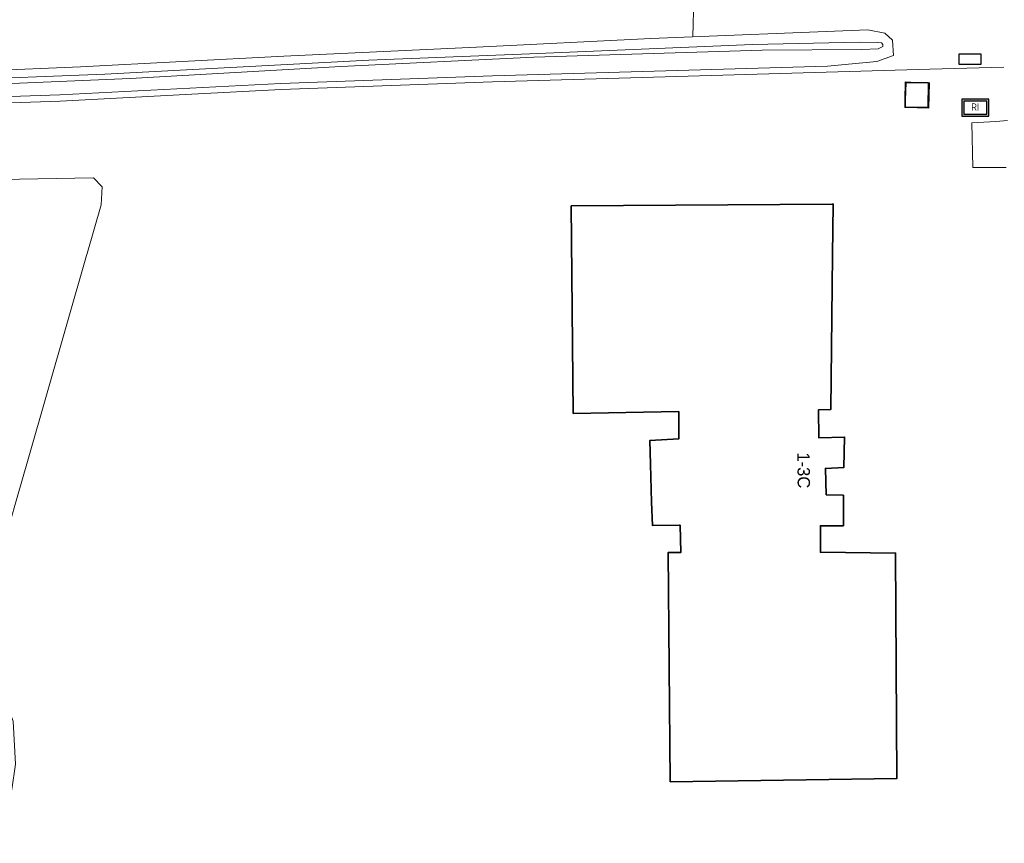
# Model space of a CAD drawing. Header units: metres. Extents: x 169249 to 194689, y 406250 to 412203.
# Tile 53 of 256: x 171308 to 171388, y 406529 to 406595. Entities that reach past the tile are written whole.
import ezdxf
from ezdxf.enums import TextEntityAlignment as Align

# ---------------------------------------------------------------- set-up
doc = ezdxf.new("R2010")
doc.units = ezdxf.units.M
doc.linetypes.add('BGT_NLCS_N264$0$AM-AS', pattern=[16, 10, -2, 2, -2])
doc.layers.get('0').update_dxf_attribs({"linetype": 'CONTINUOUS'})
for name, color, linetype, lineweight in [('BGT_NLCS_N264$0$B-WE-AM-AS_KUNSTWERK_DUIKER-GV', 252, 'BGT_NLCS_N264$0$AM-AS', 18), ('BGT_NLCS_N264$0$B-WE-OG-TOPOGRAFIE_BEBOUWING-G', 252, 'CONTINUOUS', 35), ('BGT_NLCS_N264$0$B-WE-OG-TOPOGRAFIE_CULTUURSCHEIDING-G', 252, 'CONTINUOUS', 18), ('BGT_NLCS_N264$0$B-WE-OG-TOPOGRAFIE_WATER-GV', 252, 'CONTINUOUS', 18), ('BGT_NLCS_N264$0$B-WE-OG-TOPOGRAFIE_WEG_BERM-GV', 252, 'CONTINUOUS', 18), ('BGT_NLCS_N264$0$B-WE-OG-TOPOGRAFIE_WEG_VERHARD-G', 252, 'CONTINUOUS', 18), ('X-XX-AL-REFERENTIE-G', 7, 'CONTINUOUS', 18)]:
    doc.layers.add(name, color=color, linetype=linetype, lineweight=lineweight)
doc.layers.add('BGT_NLCS_N264$0$B-WE-IE-MEUBILAIR_WEGMEUBILAIR-S', color=252, linetype='CONTINUOUS')
doc.layers.add('BGT_NLCS_N264$0$Label_Nummeraanduidingreeks', color=252, linetype='CONTINUOUS')
doc.styles.add('BGT_NLCS_N264$0$NLCS-ISO', font='NLCS-ISO.ttf')
doc.styles.add('BGT_NLCS_N264$0$STANDARD', font='txt')

# ---------------------------------------------------------------- blocks, each defined once
blk = doc.blocks.new('BGT_NLCS_N264$0$SKL-ET_OV_KAST_ALGEMEEN-SO')
for p, q in [((-0.912, 0.442), (0.838, 0.442)), ((-0.912, -0.433), (-0.912, 0.442)), ((0.838, 0.442), (0.838, -0.433)), ((0.838, -0.433), (-0.912, -0.433))]:
    blk.add_line(p, q)
blk = doc.blocks.new('BGT_NLCS_N264$0$SRI-TERREINKAST-SO')
at = {"ltscale": 0.1}
h = blk.add_hatch(color=256, dxfattribs=at)
h.paths.add_polyline_path([(1.163, 0.641), (-1.012, 0.641), (-1.012, -0.71), (1.163, -0.71)])
h.paths.add_polyline_path([(1.013, 0.491), (-0.862, 0.491), (-0.862, -0.56), (1.013, -0.56)], flags=16)
at = {"flags": 128}
for points in [[(1.163, 0.641), (-1.012, 0.641), (-1.012, -0.71), (1.163, -0.71)], [(1.013, 0.491), (-0.862, 0.491), (-0.862, -0.56), (1.013, -0.56)]]:
    blk.add_lwpolyline(points, close=True, dxfattribs=at)
at = {"style": 'BGT_NLCS_N264$0$NLCS-ISO'}
blk.add_text('RI', height=0.6, dxfattribs=at).set_placement((-0.262, -0.289))
blk = doc.blocks.new('BGT_NLCS_N264')
at = {"layer": 'BGT_NLCS_N264$0$B-WE-AM-AS_KUNSTWERK_DUIKER-GV'}
blk.add_line((171363.114, 406604.083, 14.568), (171362.863, 406592.685, 14.548), dxfattribs=at)
at = {"layer": 'BGT_NLCS_N264$0$B-WE-OG-TOPOGRAFIE_BEBOUWING-G'}
for points in [[(171381.914, 406588.381, 17.26), (171381.955, 406590.376, 17.271), (171380.1, 406590.413, 17.297), (171380.071, 406588.97, 17.303), (171380.06, 406588.418, 17.305), (171380.073, 406588.418, 17.305), (171381.914, 406588.381, 17.26)], [(171373.669, 406557.075, 23.038), (171375.062, 406557.051, 23.067), (171375.066, 406554.581, 23.051), (171373.213, 406554.579, 23.031), (171373.202, 406552.438, 23.016), (171379.286, 406552.378, 23.041), (171379.385, 406534.147, 23.045), (171361.058, 406533.891, 23.024), (171360.886, 406552.419, 22.965), (171361.921, 406552.429, 22.982), (171361.864, 406554.63, 22.986), (171361.809, 406554.63, 22.986), (171359.617, 406554.612, 22.993), (171359.559, 406556.5, 22.995), (171359.464, 406559.562, 22.999), (171359.405, 406561.468, 23.001), (171361.749, 406561.601, 22.973), (171361.748, 406562.624, 22.986), (171361.746, 406563.809, 23.002), (171353.225, 406563.661, 23.008), (171353.064, 406580.432, 23.044), (171374.155, 406580.58, 23.048), (171374.246, 406580.581, 23.048), (171374.196, 406576.439, 23.043), (171374.046, 406563.975, 23.028), (171373.049, 406563.943, 23.048), (171373.09, 406561.677, 23.048), (171375.161, 406561.746, 23.054), (171375.088, 406559.279, 23.053), (171373.616, 406559.212, 23.04), (171373.669, 406557.075, 23.038)]]:
    blk.add_polyline3d(points, dxfattribs=at)
at = {"layer": 'BGT_NLCS_N264$0$B-WE-OG-TOPOGRAFIE_CULTUURSCHEIDING-G'}
blk.add_polyline3d([(171287.883, 406582.229, 14.574), (171288.936, 406582.253, 14.79), (171314.431, 406582.696, 15.11), (171315.14, 406581.988, 15.094), (171315.038, 406580.515, 15.078), (171313.908, 406576.578, 15.08), (171313.86, 406576.412, 15.08), (171309.142, 406559.968, 15.089), (171308.228, 406556.783, 15.091), (171306.509, 406550.794, 15.094), (171305.483, 406545.143, 15.078), (171306.767, 406541.727, 15.11), (171307.929, 406538.779, 15.11), (171308.113, 406535.321, 15.158), (171307.824, 406533.263, 15.19), (171306.195, 406527.85, 15.03), (171305.675, 406524.943, 14.934)], dxfattribs=at)
at = {"layer": 'BGT_NLCS_N264$0$B-WE-OG-TOPOGRAFIE_WATER-GV'}
for points in [[(171295.733, 406588.867, 14.556), (171311.703, 406589.403, 14.634), (171329.577, 406590.332, 14.591), (171346.682, 406590.953, 14.808), (171373.77, 406591.739, 15.093), (171377.765, 406592.096, 15.287), (171379.121, 406592.584, 15.375), (171379.047, 406593.835, 15.312), (171378.426, 406594.388, 15.239), (171377.051, 406594.672, 15.169), (171359.508, 406593.961, 14.807), (171345.408, 406593.255, 14.746), (171329.824, 406592.535, 14.609), (171313.37, 406591.672, 14.504), (171297.871, 406591.016, 14.403)], [(171302.89, 406590.582, 14.138), (171315.344, 406591.082, 14.124), (171336.681, 406592.205, 14.105), (171349.713, 406592.736, 14.278), (171367.71, 406593.488, 14.606), (171376.379, 406593.669, 14.607), (171377.825, 406593.638, 14.56), (171378.133, 406593.618, 14.56), (171378.246, 406593.466, 14.56), (171378.248, 406593.304, 14.56), (171377.884, 406593.124, 14.56), (171376.556, 406593.076, 14.56), (171368.505, 406593.02, 14.441), (171350.043, 406592.449, 14.291), (171334.422, 406591.712, 14.055), (171317.388, 406590.722, 14.006), (171303.957, 406590.162, 14.027)]]:
    blk.add_polyline3d(points, dxfattribs=at)
at = {"layer": 'BGT_NLCS_N264$0$B-WE-OG-TOPOGRAFIE_WEG_BERM-GV'}
blk.add_polyline3d([(171284.909, 406587.808, 14.197), (171286.963, 406587.961, 14.342), (171295.753, 406588.367, 14.556), (171311.724, 406588.903, 14.634), (171322.37, 406589.457, 14.608), (171329.599, 406589.833, 14.591), (171346.698, 406590.453, 14.808), (171382.066, 406591.48, 15.786), (171388.042, 406591.654, 15.951)], dxfattribs=at)
at = {"layer": 'BGT_NLCS_N264$0$B-WE-OG-TOPOGRAFIE_WEG_VERHARD-G'}
for points in [[(171380.073, 406588.379, 15.401), (171381.97, 406588.336, 15.67), (171382.024, 406590.386, 15.729), (171380.973, 406590.419, 15.633), (171380.066, 406590.447, 15.551), (171380.039, 406588.991, 15.441), (171380.028, 406588.38, 15.395), (171380.073, 406588.379, 15.401)], [(171388.343, 406587.33, 15.792), (171387.4, 406587.244, 15.826), (171385.454, 406587.146, 15.828), (171385.533, 406583.531, 15.785), (171388.074, 406583.546, 15.742), (171388.222, 406583.545, 15.742), (171388.234, 406583.544, 15.742)]]:
    blk.add_polyline3d(points, dxfattribs=at)
at = {"layer": 'BGT_NLCS_N264$0$B-WE-IE-MEUBILAIR_WEGMEUBILAIR-S', "color": 7}
for name, p in [('BGT_NLCS_N264$0$SKL-ET_OV_KAST_ALGEMEEN-SO', (171385.348, 406592.289, 15.773)), ('BGT_NLCS_N264$0$SRI-TERREINKAST-SO', (171385.652, 406588.409, 15.785))]:
    blk.add_blockref(name, p, dxfattribs=at)
at = {"layer": 'BGT_NLCS_N264$0$Label_Nummeraanduidingreeks', "color": 7, "lineweight": 18, "style": 'BGT_NLCS_N264$0$STANDARD'}
blk.add_text('1-3C', height=1, rotation=-89.6, dxfattribs=at).set_placement((171371.857, 406559.063), align=Align.MIDDLE)

msp = doc.modelspace()

# ---------------------------------------------------------------- block references
at = {"layer": 'X-XX-AL-REFERENTIE-G'}
msp.add_blockref('BGT_NLCS_N264', (0, 0), dxfattribs=at)

doc.saveas('drawing.dxf')
